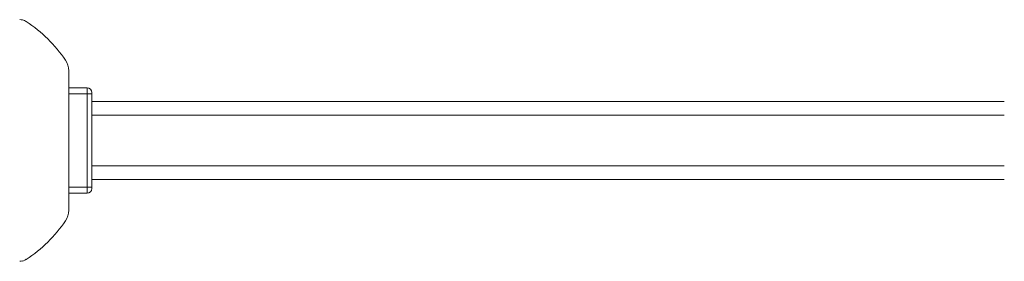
# Model space of a CAD drawing. Header units: millimetres. Extents: x -447 to 1924, y -61 to 422.
# Tile 6 of 62: x -74 to 90, y -59 to -19. Entities that reach past the tile are written whole.
import ezdxf

# ---------------------------------------------------------------- set-up
doc = ezdxf.new("R2010")
doc.units = ezdxf.units.MM

# ---------------------------------------------------------------- blocks, each defined once
blk = doc.blocks.new('Drawing View3')
at = {"color": 7, "linetype": 'Continuous', "lineweight": 18}
for p, q in [((138.38, -20.37), (138.38, 2.9)), ((141.42, 0.06), (138.38, 0.06)), ((141.42, 0.06), (141.42, -0.94)), ((141.42, -0.94), (138.38, -0.94)), ((142.22, -0.94), (141.42, -0.94)), ((141.42, -0.94), (141.42, -16.54)), ((142.22, -0.74), (142.22, -0.94)), ((142.22, -0.94), (142.22, -16.54)), ((294.22, -2.24), (142.22, -2.24)), ((142.22, -4.49), (294.22, -4.49)), ((142.22, -12.99), (294.22, -12.99)), ((142.22, -15.24), (294.22, -15.24)), ((141.42, -16.54), (138.38, -16.54)), ((141.42, -17.54), (138.38, -17.54)), ((141.42, -16.54), (141.42, -17.54)), ((142.22, -16.54), (141.42, -16.54)), ((142.22, -16.54), (142.22, -16.74))]:
    blk.add_line(p, q, dxfattribs=at)
for centre, radius, start, end in [((130.21, 9.42), 2, 76.3399, 89.9905), ((130.21, 9.43), 2, 66.6784, 76.3363), ((130.21, 9.42), 2, 56.5672, 66.684), ((118.22, -8.74), 23.76, 34.3869, 56.5672), ((135.22, 2.9), 3.16, 360, 34.3869), ((141.42, -0.74), 0.8, 0, 90), ((141.42, -16.74), 0.8, 270, 0), ((135.22, -20.37), 3.16, 325.6131, 0), ((118.22, -8.74), 23.76, 303.4328, 325.6131), ((130.21, -26.89), 2, 270.0095, 283.6601), ((130.21, -26.9), 2, 283.6637, 293.3216), ((130.21, -26.89), 2, 293.316, 303.4328)]:
    blk.add_arc(centre, radius, start, end, dxfattribs=at)

msp = doc.modelspace()

# ---------------------------------------------------------------- block references
at = {"color": 7, "linetype": 'Continuous', "lineweight": 18}
msp.add_blockref('Drawing View3', (-204.51, -30.37), dxfattribs=at)

doc.saveas('drawing.dxf')
